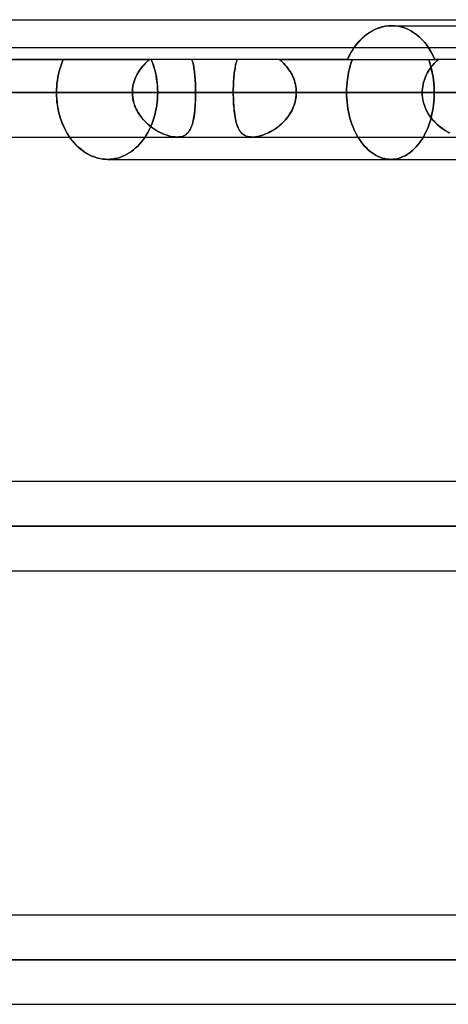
# Model space of a CAD drawing. Header units: millimetres. Extents: x -288 to 288, y -123 to 100.
# Tile 45 of 76: x 44 to 55, y -43 to -18. Entities that reach past the tile are written whole.
import ezdxf

# ---------------------------------------------------------------- set-up
doc = ezdxf.new("R2010")
doc.units = ezdxf.units.MM
doc.layers.add('MAIN-1', color=7, linetype='Continuous')
doc.layers.add('MAIN-2', color=7, linetype='Continuous')

msp = doc.modelspace()

# ---------------------------------------------------------------- linework, layer by layer
at = {"layer": 'MAIN-1'}
for p, q in [((-81.36, -18.457), (81.36, -18.457)), ((53.417, -18.698), (53.337, -18.737)), ((53.497, -18.666), (53.417, -18.698)), ((53.579, -18.641), (53.497, -18.666)), ((53.661, -18.624), (53.579, -18.641)), ((53.742, -18.613), (53.661, -18.624)), ((53.822, -18.61), (53.742, -18.613)), ((53.822, -18.61), (57.45, -18.61)), ((53.045, -18.957), (52.981, -19.026)), ((53.114, -18.893), (53.045, -18.957)), ((53.185, -18.835), (53.114, -18.893)), ((53.26, -18.782), (53.185, -18.835)), ((53.337, -18.737), (53.26, -18.782)), ((170.929, -19.175), (-170.929, -19.175)), ((52.922, -19.098), (52.866, -19.175)), ((52.981, -19.026), (52.922, -19.098)), ((-171.99, -20.305), (171.99, -20.305)), ((-170.929, -21.435), (170.929, -21.435)), ((45.649, -21.435), (45.692, -21.494)), ((45.692, -21.494), (45.737, -21.551)), ((45.737, -21.551), (45.785, -21.605)), ((45.785, -21.605), (45.835, -21.657)), ((45.835, -21.657), (45.887, -21.706)), ((45.887, -21.706), (45.942, -21.752)), ((45.942, -21.752), (45.998, -21.794)), ((45.998, -21.794), (46.057, -21.833)), ((46.057, -21.833), (46.116, -21.868)), ((46.116, -21.868), (46.177, -21.899)), ((46.177, -21.899), (46.239, -21.926)), ((46.239, -21.926), (46.302, -21.949)), ((46.302, -21.949), (46.365, -21.968)), ((46.365, -21.968), (46.428, -21.982)), ((46.428, -21.982), (46.491, -21.992)), ((46.491, -21.992), (46.553, -21.998)), ((46.553, -21.998), (46.615, -22)), ((46.615, -22), (56.587, -22)), ((170.929, -30.175), (-170.929, -30.175)), ((-171.99, -31.305), (171.99, -31.305)), ((-171.054, -32.435), (171.054, -32.435)), ((163.11, -41.175), (-163.11, -41.175)), ((-163.851, -42.305), (163.851, -42.305)), ((-163.059, -43.435), (163.059, -43.435))]:
    msp.add_line(p, q, dxfattribs=at)
at = {"layer": 'MAIN-2'}
for p, q in [((53.283, -18.768), (53.357, -18.726)), ((53.357, -18.726), (53.434, -18.69)), ((53.434, -18.69), (53.511, -18.661)), ((53.511, -18.661), (53.589, -18.638)), ((53.589, -18.638), (53.668, -18.623)), ((53.668, -18.623), (53.745, -18.613)), ((53.745, -18.613), (53.822, -18.61)), ((53.822, -18.61), (53.903, -18.613)), ((53.903, -18.613), (53.822, -18.61)), ((53.903, -18.613), (53.986, -18.624)), ((53.986, -18.624), (53.903, -18.613)), ((53.986, -18.624), (54.068, -18.642)), ((54.068, -18.642), (53.986, -18.624)), ((54.068, -18.642), (54.151, -18.668)), ((54.151, -18.668), (54.068, -18.642)), ((54.151, -18.668), (54.232, -18.701)), ((54.232, -18.701), (54.151, -18.668)), ((54.232, -18.701), (54.311, -18.741)), ((54.311, -18.741), (54.232, -18.701)), ((53.01, -18.993), (53.074, -18.929)), ((53.074, -18.929), (53.14, -18.87)), ((53.14, -18.87), (53.21, -18.816)), ((53.21, -18.816), (53.283, -18.768)), ((54.311, -18.741), (54.389, -18.789)), ((54.389, -18.789), (54.311, -18.741)), ((54.389, -18.789), (54.463, -18.843)), ((54.463, -18.843), (54.389, -18.789)), ((54.463, -18.843), (54.534, -18.903)), ((54.534, -18.903), (54.463, -18.843)), ((54.534, -18.903), (54.601, -18.969)), ((54.601, -18.969), (54.534, -18.903)), ((54.601, -18.969), (54.664, -19.039)), ((54.664, -19.039), (54.601, -18.969)), ((52.794, -19.29), (52.844, -19.208)), ((52.836, -19.22), (52.808, -19.266)), ((52.866, -19.175), (52.836, -19.22)), ((52.844, -19.208), (52.896, -19.132)), ((52.896, -19.132), (52.951, -19.061)), ((52.951, -19.061), (53.01, -18.993)), ((54.664, -19.039), (54.722, -19.114)), ((54.722, -19.114), (54.664, -19.039)), ((54.722, -19.114), (54.777, -19.194)), ((54.777, -19.194), (54.722, -19.114)), ((54.777, -19.194), (54.828, -19.28)), ((54.828, -19.28), (54.777, -19.194)), ((52.705, -19.468), (-52.705, -19.468)), ((-47.676, -19.468), (47.676, -19.468)), ((45.458, -19.538), (45.487, -19.468)), ((45.487, -19.468), (45.458, -19.538)), ((47.676, -19.468), (47.638, -19.5)), ((47.638, -19.5), (47.676, -19.468)), ((47.751, -19.546), (47.72, -19.468)), ((47.721, -19.468), (47.749, -19.538)), ((48.764, -19.5), (48.753, -19.468)), ((48.753, -19.468), (48.764, -19.501)), ((49.903, -19.468), (49.892, -19.501)), ((49.892, -19.5), (49.903, -19.468)), ((50.978, -19.468), (51.015, -19.5)), ((51.015, -19.5), (50.978, -19.468)), ((50.978, -19.468), (54.92, -19.468)), ((52.705, -19.468), (52.748, -19.377)), ((52.729, -19.415), (52.705, -19.468)), ((52.705, -19.468), (55.011, -19.468)), ((52.754, -19.364), (52.729, -19.415)), ((52.748, -19.377), (52.794, -19.29)), ((52.78, -19.314), (52.754, -19.364)), ((52.808, -19.266), (52.78, -19.314)), ((52.828, -19.468), (52.8, -19.546)), ((52.8, -19.546), (52.828, -19.468)), ((54.762, -19.468), (54.789, -19.546)), ((54.787, -19.538), (54.763, -19.468)), ((54.828, -19.28), (54.876, -19.371)), ((54.876, -19.371), (54.828, -19.28)), ((54.876, -19.371), (54.92, -19.468)), ((54.92, -19.468), (54.876, -19.371)), ((60.027, -19.468), (54.92, -19.468)), ((54.974, -19.5), (55.011, -19.468)), ((55.011, -19.468), (54.974, -19.501)), ((45.385, -19.762), (45.407, -19.686)), ((45.407, -19.686), (45.385, -19.762)), ((45.407, -19.686), (45.431, -19.611)), ((45.431, -19.611), (45.407, -19.686)), ((45.431, -19.611), (45.458, -19.538)), ((45.458, -19.538), (45.431, -19.611)), ((47.434, -19.726), (47.405, -19.769)), ((47.405, -19.77), (47.433, -19.727)), ((47.433, -19.727), (47.463, -19.686)), ((47.464, -19.685), (47.434, -19.726)), ((47.463, -19.686), (47.495, -19.646)), ((47.496, -19.645), (47.464, -19.685)), ((47.495, -19.646), (47.529, -19.608)), ((47.53, -19.607), (47.496, -19.645)), ((47.529, -19.608), (47.564, -19.57)), ((47.565, -19.57), (47.53, -19.607)), ((47.564, -19.57), (47.6, -19.535)), ((47.601, -19.534), (47.565, -19.57)), ((47.6, -19.535), (47.638, -19.5)), ((47.638, -19.5), (47.601, -19.534)), ((47.749, -19.538), (47.775, -19.611)), ((47.779, -19.626), (47.751, -19.546)), ((47.775, -19.611), (47.798, -19.686)), ((47.804, -19.708), (47.779, -19.626)), ((47.798, -19.686), (47.818, -19.762)), ((47.826, -19.792), (47.804, -19.708)), ((48.774, -19.535), (48.764, -19.5)), ((48.764, -19.501), (48.774, -19.536)), ((48.783, -19.571), (48.774, -19.535)), ((48.774, -19.536), (48.783, -19.572)), ((48.792, -19.609), (48.783, -19.571)), ((48.783, -19.572), (48.792, -19.609)), ((48.799, -19.648), (48.792, -19.609)), ((48.792, -19.609), (48.799, -19.648)), ((48.806, -19.689), (48.799, -19.648)), ((48.799, -19.648), (48.806, -19.689)), ((48.813, -19.731), (48.806, -19.689)), ((48.806, -19.689), (48.813, -19.731)), ((48.818, -19.774), (48.813, -19.731)), ((48.813, -19.731), (48.818, -19.773)), ((49.841, -19.73), (49.835, -19.773)), ((49.835, -19.773), (49.841, -19.73)), ((49.848, -19.688), (49.841, -19.73)), ((49.841, -19.73), (49.848, -19.688)), ((49.855, -19.648), (49.848, -19.688)), ((49.848, -19.688), (49.856, -19.648)), ((49.864, -19.609), (49.855, -19.648)), ((49.856, -19.648), (49.864, -19.609)), ((49.872, -19.571), (49.864, -19.609)), ((49.864, -19.609), (49.872, -19.571)), ((49.882, -19.535), (49.872, -19.571)), ((49.872, -19.571), (49.882, -19.535)), ((49.882, -19.535), (49.892, -19.5)), ((49.892, -19.501), (49.882, -19.535)), ((51.015, -19.5), (51.052, -19.534)), ((51.052, -19.534), (51.015, -19.5)), ((51.052, -19.534), (51.088, -19.57)), ((51.088, -19.57), (51.052, -19.534)), ((51.088, -19.57), (51.122, -19.607)), ((51.122, -19.607), (51.088, -19.57)), ((51.122, -19.607), (51.155, -19.645)), ((51.156, -19.646), (51.122, -19.607)), ((51.155, -19.645), (51.187, -19.685)), ((51.187, -19.686), (51.156, -19.646)), ((51.187, -19.685), (51.216, -19.727)), ((51.217, -19.728), (51.187, -19.686)), ((51.216, -19.727), (51.244, -19.769)), ((51.245, -19.771), (51.217, -19.728)), ((52.752, -19.708), (52.732, -19.792)), ((52.732, -19.792), (52.752, -19.708)), ((52.774, -19.626), (52.752, -19.708)), ((52.752, -19.708), (52.774, -19.626)), ((52.8, -19.546), (52.774, -19.626)), ((52.774, -19.626), (52.8, -19.546)), ((54.751, -19.773), (54.778, -19.73)), ((54.778, -19.73), (54.751, -19.773)), ((54.778, -19.73), (54.807, -19.688)), ((54.807, -19.688), (54.778, -19.73)), ((54.809, -19.611), (54.787, -19.538)), ((54.789, -19.546), (54.813, -19.626)), ((54.807, -19.688), (54.837, -19.648)), ((54.837, -19.648), (54.807, -19.688)), ((54.829, -19.686), (54.809, -19.611)), ((54.813, -19.626), (54.835, -19.708)), ((54.847, -19.762), (54.829, -19.686)), ((54.835, -19.708), (54.853, -19.792)), ((54.837, -19.648), (54.87, -19.609)), ((54.869, -19.609), (54.837, -19.648)), ((54.903, -19.571), (54.869, -19.609)), ((54.87, -19.609), (54.903, -19.571)), ((54.903, -19.571), (54.938, -19.535)), ((54.938, -19.535), (54.903, -19.571)), ((54.938, -19.535), (54.974, -19.5)), ((54.974, -19.501), (54.938, -19.535)), ((45.338, -19.994), (45.351, -19.916)), ((45.351, -19.916), (45.338, -19.994)), ((45.351, -19.916), (45.367, -19.838)), ((45.367, -19.838), (45.351, -19.916)), ((45.367, -19.838), (45.385, -19.762)), ((45.385, -19.762), (45.367, -19.838)), ((47.311, -19.952), (47.293, -20.001)), ((47.293, -20.002), (47.311, -19.953)), ((47.331, -19.905), (47.311, -19.952)), ((47.311, -19.953), (47.331, -19.905)), ((47.354, -19.858), (47.331, -19.905)), ((47.331, -19.905), (47.353, -19.859)), ((47.353, -19.859), (47.378, -19.814)), ((47.378, -19.813), (47.354, -19.858)), ((47.405, -19.769), (47.378, -19.813)), ((47.378, -19.814), (47.405, -19.77)), ((47.818, -19.762), (47.836, -19.839)), ((47.844, -19.877), (47.826, -19.792)), ((47.836, -19.839), (47.851, -19.916)), ((47.859, -19.963), (47.844, -19.877)), ((47.851, -19.916), (47.863, -19.994)), ((47.87, -20.049), (47.859, -19.963)), ((48.818, -19.773), (48.823, -19.818)), ((48.823, -19.818), (48.818, -19.774)), ((48.828, -19.863), (48.823, -19.818)), ((48.823, -19.818), (48.828, -19.863)), ((48.832, -19.91), (48.828, -19.863)), ((48.828, -19.863), (48.832, -19.909)), ((48.832, -19.909), (48.835, -19.956)), ((48.835, -19.957), (48.832, -19.91)), ((48.835, -19.956), (48.838, -20.005)), ((48.839, -20.005), (48.835, -19.957)), ((49.817, -19.956), (49.813, -20.004)), ((49.813, -20.005), (49.817, -19.956)), ((49.821, -19.909), (49.817, -19.956)), ((49.817, -19.956), (49.821, -19.909)), ((49.825, -19.862), (49.821, -19.909)), ((49.821, -19.909), (49.825, -19.863)), ((49.83, -19.817), (49.825, -19.862)), ((49.825, -19.863), (49.83, -19.817)), ((49.835, -19.773), (49.83, -19.817)), ((49.83, -19.817), (49.835, -19.773)), ((51.244, -19.769), (51.271, -19.813)), ((51.271, -19.815), (51.245, -19.771)), ((51.271, -19.813), (51.295, -19.858)), ((51.296, -19.86), (51.271, -19.815)), ((51.295, -19.858), (51.317, -19.905)), ((51.318, -19.907), (51.296, -19.86)), ((51.317, -19.905), (51.337, -19.952)), ((51.338, -19.954), (51.318, -19.907)), ((51.337, -19.952), (51.354, -20.001)), ((51.355, -20.003), (51.338, -19.954)), ((52.702, -19.963), (52.692, -20.049)), ((52.692, -20.049), (52.702, -19.963)), ((52.716, -19.877), (52.702, -19.963)), ((52.702, -19.963), (52.716, -19.877)), ((52.732, -19.792), (52.716, -19.877)), ((52.716, -19.877), (52.732, -19.792)), ((54.645, -20.005), (54.662, -19.956)), ((54.662, -19.956), (54.646, -20.004)), ((54.662, -19.956), (54.681, -19.909)), ((54.681, -19.909), (54.662, -19.956)), ((54.702, -19.862), (54.681, -19.909)), ((54.681, -19.909), (54.702, -19.863)), ((54.702, -19.863), (54.725, -19.817)), ((54.726, -19.817), (54.702, -19.862)), ((54.725, -19.817), (54.751, -19.773)), ((54.751, -19.773), (54.726, -19.817)), ((54.862, -19.838), (54.847, -19.762)), ((54.853, -19.792), (54.869, -19.877)), ((54.875, -19.916), (54.862, -19.838)), ((54.869, -19.877), (54.882, -19.963)), ((54.886, -19.994), (54.875, -19.916)), ((54.882, -19.963), (54.892, -20.049)), ((45.316, -20.305), (45.317, -20.228)), ((45.317, -20.228), (45.316, -20.305)), ((45.317, -20.228), (45.321, -20.151)), ((45.321, -20.151), (45.317, -20.228)), ((45.321, -20.151), (45.328, -20.073)), ((45.328, -20.073), (45.321, -20.151)), ((45.328, -20.073), (45.338, -19.994)), ((45.338, -19.994), (45.328, -20.073)), ((47.243, -20.253), (47.248, -20.202)), ((47.248, -20.202), (47.244, -20.253)), ((47.255, -20.151), (47.248, -20.202)), ((47.248, -20.202), (47.255, -20.151)), ((47.265, -20.1), (47.255, -20.151)), ((47.255, -20.151), (47.265, -20.101)), ((47.278, -20.05), (47.265, -20.1)), ((47.265, -20.101), (47.277, -20.051)), ((47.277, -20.051), (47.293, -20.002)), ((47.293, -20.001), (47.278, -20.05)), ((47.863, -19.994), (47.873, -20.073)), ((47.878, -20.135), (47.87, -20.049)), ((47.873, -20.073), (47.88, -20.151)), ((47.883, -20.221), (47.878, -20.135)), ((47.88, -20.151), (47.883, -20.228)), ((47.885, -20.305), (47.883, -20.221)), ((47.883, -20.228), (47.885, -20.305)), ((48.838, -20.005), (48.841, -20.053)), ((48.841, -20.054), (48.839, -20.005)), ((48.841, -20.053), (48.843, -20.103)), ((48.843, -20.103), (48.841, -20.054)), ((48.845, -20.153), (48.843, -20.103)), ((48.843, -20.103), (48.845, -20.153)), ((48.846, -20.203), (48.845, -20.153)), ((48.845, -20.153), (48.846, -20.203)), ((48.846, -20.254), (48.846, -20.203)), ((48.846, -20.203), (48.846, -20.254)), ((49.807, -20.152), (49.805, -20.203)), ((49.805, -20.203), (49.807, -20.153)), ((49.805, -20.203), (49.805, -20.254)), ((49.805, -20.254), (49.805, -20.203)), ((49.808, -20.102), (49.807, -20.152)), ((49.807, -20.153), (49.808, -20.103)), ((49.811, -20.053), (49.808, -20.102)), ((49.808, -20.103), (49.811, -20.054)), ((49.813, -20.004), (49.811, -20.053)), ((49.811, -20.054), (49.813, -20.005)), ((51.354, -20.001), (51.369, -20.05)), ((51.37, -20.052), (51.355, -20.003)), ((51.369, -20.05), (51.382, -20.1)), ((51.382, -20.101), (51.37, -20.052)), ((51.382, -20.1), (51.392, -20.151)), ((51.392, -20.152), (51.382, -20.101)), ((51.392, -20.151), (51.399, -20.202)), ((51.399, -20.202), (51.392, -20.152)), ((51.399, -20.202), (51.403, -20.253)), ((51.403, -20.254), (51.399, -20.202)), ((52.68, -20.221), (52.679, -20.305)), ((52.679, -20.305), (52.68, -20.221)), ((52.685, -20.135), (52.68, -20.221)), ((52.68, -20.221), (52.685, -20.135)), ((52.692, -20.049), (52.685, -20.135)), ((52.685, -20.135), (52.692, -20.049)), ((54.6, -20.254), (54.604, -20.203)), ((54.604, -20.203), (54.6, -20.254)), ((54.611, -20.152), (54.604, -20.203)), ((54.604, -20.203), (54.611, -20.153)), ((54.62, -20.102), (54.611, -20.152)), ((54.611, -20.153), (54.62, -20.103)), ((54.632, -20.053), (54.62, -20.102)), ((54.62, -20.103), (54.631, -20.054)), ((54.631, -20.054), (54.645, -20.005)), ((54.646, -20.004), (54.632, -20.053)), ((54.894, -20.073), (54.886, -19.994)), ((54.892, -20.049), (54.899, -20.135)), ((54.9, -20.151), (54.894, -20.073)), ((54.899, -20.135), (54.903, -20.221)), ((54.903, -20.228), (54.9, -20.151)), ((54.903, -20.221), (54.904, -20.305)), ((54.904, -20.305), (54.903, -20.228)), ((171.99, -20.305), (-171.99, -20.305)), ((170.496, -20.305), (-170.496, -20.305)), ((-57.802, -20.305), (57.802, -20.305)), ((-56.951, -20.305), (56.951, -20.305)), ((56.951, -20.305), (-56.951, -20.305)), ((55.262, -20.305), (-55.262, -20.305)), ((-55.262, -20.305), (55.262, -20.305)), ((48.847, -20.305), (-48.847, -20.305)), ((-48.847, -20.305), (48.847, -20.305)), ((-47.242, -20.305), (47.242, -20.305)), ((47.242, -20.305), (-47.242, -20.305)), ((45.316, -20.305), (47.242, -20.305)), ((47.242, -20.305), (45.316, -20.305)), ((45.316, -20.305), (45.318, -20.39)), ((45.317, -20.383), (45.316, -20.305)), ((45.322, -20.462), (45.317, -20.383)), ((45.318, -20.39), (45.323, -20.477)), ((45.329, -20.542), (45.322, -20.462)), ((45.323, -20.477), (45.331, -20.564)), ((47.244, -20.253), (47.242, -20.305)), ((47.242, -20.305), (47.243, -20.253)), ((47.242, -20.305), (47.244, -20.365)), ((47.245, -20.375), (47.242, -20.305)), ((47.244, -20.365), (47.25, -20.425)), ((47.253, -20.445), (47.245, -20.375)), ((47.25, -20.425), (47.259, -20.484)), ((47.266, -20.513), (47.253, -20.445)), ((47.872, -20.549), (47.879, -20.467)), ((47.879, -20.467), (47.872, -20.549)), ((47.879, -20.467), (47.883, -20.386)), ((47.883, -20.386), (47.879, -20.467)), ((47.883, -20.386), (47.885, -20.305)), ((47.885, -20.305), (47.883, -20.386)), ((49.805, -20.305), (47.885, -20.305)), ((47.885, -20.305), (49.805, -20.305)), ((48.845, -20.447), (48.843, -20.517)), ((48.844, -20.486), (48.845, -20.426)), ((48.845, -20.426), (48.846, -20.366)), ((48.846, -20.376), (48.845, -20.447)), ((48.847, -20.305), (48.846, -20.254)), ((48.846, -20.254), (48.847, -20.305)), ((48.846, -20.366), (48.847, -20.305)), ((48.847, -20.305), (48.846, -20.376)), ((48.847, -20.305), (55.262, -20.305)), ((55.262, -20.305), (48.847, -20.305)), ((49.805, -20.254), (49.805, -20.305)), ((49.805, -20.305), (49.805, -20.254)), ((54.599, -20.305), (49.805, -20.305)), ((49.805, -20.305), (49.805, -20.371)), ((49.805, -20.305), (54.599, -20.305)), ((49.805, -20.366), (49.805, -20.305)), ((49.806, -20.427), (49.805, -20.366)), ((49.805, -20.371), (49.806, -20.437)), ((49.808, -20.487), (49.806, -20.427)), ((49.806, -20.437), (49.808, -20.502)), ((51.384, -20.499), (51.395, -20.435)), ((51.396, -20.426), (51.387, -20.485)), ((51.395, -20.435), (51.402, -20.37)), ((51.402, -20.366), (51.396, -20.426)), ((51.402, -20.37), (51.404, -20.305)), ((51.404, -20.305), (51.402, -20.366)), ((51.403, -20.253), (51.404, -20.305)), ((51.404, -20.305), (51.403, -20.254)), ((51.404, -20.305), (56.198, -20.305)), ((56.198, -20.305), (51.404, -20.305)), ((57.802, -20.305), (51.404, -20.305)), ((51.404, -20.305), (57.802, -20.305)), ((54.599, -20.305), (52.679, -20.305)), ((52.679, -20.305), (54.599, -20.305)), ((52.679, -20.305), (52.68, -20.386)), ((52.68, -20.386), (52.679, -20.305)), ((52.68, -20.386), (52.684, -20.467)), ((52.684, -20.467), (52.68, -20.386)), ((52.684, -20.467), (52.691, -20.549)), ((52.691, -20.549), (52.684, -20.467)), ((54.599, -20.305), (54.6, -20.254)), ((54.6, -20.254), (54.599, -20.305)), ((54.601, -20.366), (54.599, -20.305)), ((54.599, -20.305), (54.601, -20.371)), ((54.606, -20.427), (54.601, -20.366)), ((54.601, -20.371), (54.608, -20.437)), ((54.616, -20.487), (54.606, -20.427)), ((54.608, -20.437), (54.619, -20.502)), ((54.894, -20.542), (54.9, -20.462)), ((54.9, -20.462), (54.894, -20.542)), ((54.9, -20.462), (54.903, -20.383)), ((54.903, -20.383), (54.9, -20.462)), ((54.903, -20.383), (54.904, -20.305)), ((54.904, -20.305), (54.903, -20.383)), ((54.904, -20.305), (56.83, -20.305)), ((56.83, -20.305), (54.904, -20.305)), ((45.339, -20.621), (45.329, -20.542)), ((45.331, -20.564), (45.344, -20.651)), ((45.352, -20.701), (45.339, -20.621)), ((45.344, -20.651), (45.359, -20.737)), ((45.369, -20.78), (45.352, -20.701)), ((47.259, -20.484), (47.273, -20.542)), ((47.284, -20.581), (47.266, -20.513)), ((47.273, -20.542), (47.29, -20.599)), ((47.307, -20.647), (47.284, -20.581)), ((47.29, -20.599), (47.31, -20.656)), ((47.334, -20.712), (47.307, -20.647)), ((47.31, -20.656), (47.334, -20.711)), ((47.334, -20.711), (47.36, -20.764)), ((47.366, -20.774), (47.334, -20.712)), ((47.831, -20.795), (47.848, -20.713)), ((47.848, -20.713), (47.831, -20.795)), ((47.848, -20.713), (47.861, -20.631)), ((47.861, -20.631), (47.848, -20.713)), ((47.861, -20.631), (47.872, -20.549)), ((47.872, -20.549), (47.861, -20.631)), ((48.83, -20.72), (48.824, -20.784)), ((48.825, -20.772), (48.831, -20.718)), ((48.835, -20.654), (48.83, -20.72)), ((48.831, -20.718), (48.835, -20.662)), ((48.84, -20.586), (48.835, -20.654)), ((48.835, -20.662), (48.839, -20.604)), ((48.839, -20.604), (48.841, -20.546)), ((48.843, -20.517), (48.84, -20.586)), ((48.841, -20.546), (48.844, -20.486)), ((49.81, -20.547), (49.808, -20.487)), ((49.808, -20.502), (49.811, -20.566)), ((49.813, -20.605), (49.81, -20.547)), ((49.811, -20.566), (49.815, -20.63)), ((49.817, -20.663), (49.813, -20.605)), ((49.815, -20.63), (49.82, -20.692)), ((49.822, -20.719), (49.817, -20.663)), ((49.82, -20.692), (49.825, -20.752)), ((49.828, -20.774), (49.822, -20.719)), ((51.313, -20.715), (51.286, -20.769)), ((51.298, -20.745), (51.326, -20.686)), ((51.336, -20.659), (51.313, -20.715)), ((51.326, -20.686), (51.349, -20.625)), ((51.357, -20.602), (51.336, -20.659)), ((51.349, -20.625), (51.369, -20.563)), ((51.374, -20.544), (51.357, -20.602)), ((51.369, -20.563), (51.384, -20.499)), ((51.387, -20.485), (51.374, -20.544)), ((52.691, -20.549), (52.7, -20.631)), ((52.7, -20.631), (52.691, -20.549)), ((52.7, -20.631), (52.713, -20.713)), ((52.713, -20.713), (52.7, -20.631)), ((52.713, -20.713), (52.728, -20.795)), ((52.728, -20.795), (52.713, -20.713)), ((54.629, -20.547), (54.616, -20.487)), ((54.619, -20.502), (54.634, -20.566)), ((54.646, -20.605), (54.629, -20.547)), ((54.634, -20.566), (54.654, -20.63)), ((54.666, -20.663), (54.646, -20.605)), ((54.654, -20.63), (54.677, -20.692)), ((54.689, -20.719), (54.666, -20.663)), ((54.677, -20.692), (54.705, -20.752)), ((54.716, -20.774), (54.689, -20.719)), ((54.861, -20.78), (54.874, -20.701)), ((54.874, -20.701), (54.861, -20.78)), ((54.874, -20.701), (54.885, -20.621)), ((54.885, -20.621), (54.874, -20.701)), ((54.885, -20.621), (54.894, -20.542)), ((54.894, -20.542), (54.885, -20.621)), ((45.359, -20.737), (45.379, -20.823)), ((45.388, -20.858), (45.369, -20.78)), ((45.379, -20.823), (45.402, -20.908)), ((45.41, -20.935), (45.388, -20.858)), ((45.402, -20.908), (45.428, -20.991)), ((45.435, -21.011), (45.41, -20.935)), ((47.36, -20.764), (47.39, -20.816)), ((47.401, -20.834), (47.366, -20.774)), ((47.39, -20.816), (47.422, -20.866)), ((47.44, -20.892), (47.401, -20.834)), ((47.422, -20.866), (47.457, -20.915)), ((47.482, -20.947), (47.44, -20.892)), ((47.457, -20.915), (47.493, -20.962)), ((47.527, -21), (47.482, -20.947)), ((47.493, -20.962), (47.532, -21.006)), ((47.763, -21.032), (47.789, -20.954)), ((47.789, -20.954), (47.763, -21.032)), ((47.789, -20.954), (47.812, -20.875)), ((47.812, -20.875), (47.789, -20.954)), ((47.812, -20.875), (47.831, -20.795)), ((47.831, -20.795), (47.812, -20.875)), ((48.787, -21.021), (48.797, -20.975)), ((48.799, -20.963), (48.788, -21.017)), ((48.797, -20.975), (48.805, -20.927)), ((48.809, -20.906), (48.799, -20.963)), ((48.805, -20.927), (48.813, -20.877)), ((48.817, -20.846), (48.809, -20.906)), ((48.813, -20.877), (48.82, -20.826)), ((48.824, -20.784), (48.817, -20.846)), ((48.82, -20.826), (48.825, -20.772)), ((49.825, -20.752), (49.832, -20.811)), ((49.834, -20.827), (49.828, -20.774)), ((49.832, -20.811), (49.84, -20.868)), ((49.841, -20.879), (49.834, -20.827)), ((49.84, -20.868), (49.848, -20.922)), ((49.849, -20.929), (49.841, -20.879)), ((49.848, -20.922), (49.858, -20.975)), ((49.858, -20.976), (49.849, -20.929)), ((49.858, -20.975), (49.869, -21.025)), ((49.868, -21.022), (49.858, -20.976)), ((51.152, -20.969), (51.112, -21.014)), ((51.117, -21.009), (51.158, -20.961)), ((51.189, -20.921), (51.152, -20.969)), ((51.158, -20.961), (51.198, -20.91)), ((51.224, -20.872), (51.189, -20.921)), ((51.198, -20.91), (51.234, -20.857)), ((51.256, -20.821), (51.224, -20.872)), ((51.234, -20.857), (51.268, -20.802)), ((51.286, -20.769), (51.256, -20.821)), ((51.268, -20.802), (51.298, -20.745)), ((52.728, -20.795), (52.745, -20.875)), ((52.745, -20.875), (52.728, -20.795)), ((52.745, -20.875), (52.766, -20.954)), ((52.766, -20.954), (52.745, -20.875)), ((52.766, -20.954), (52.789, -21.032)), ((52.789, -21.032), (52.766, -20.954)), ((54.705, -20.752), (54.735, -20.811)), ((54.745, -20.827), (54.716, -20.774)), ((54.735, -20.811), (54.77, -20.868)), ((54.777, -20.879), (54.745, -20.827)), ((54.77, -20.868), (54.807, -20.922)), ((54.812, -20.929), (54.777, -20.879)), ((54.806, -21.011), (54.826, -20.935)), ((54.826, -20.935), (54.806, -21.011)), ((54.807, -20.922), (54.847, -20.975)), ((54.849, -20.976), (54.812, -20.929)), ((54.826, -20.935), (54.845, -20.858)), ((54.845, -20.858), (54.826, -20.935)), ((54.845, -20.858), (54.861, -20.78)), ((54.861, -20.78), (54.845, -20.858)), ((54.847, -20.975), (54.89, -21.025)), ((54.888, -21.022), (54.849, -20.976)), ((45.428, -20.991), (45.458, -21.072)), ((45.463, -21.085), (45.435, -21.011)), ((45.458, -21.072), (45.491, -21.151)), ((45.493, -21.157), (45.463, -21.085)), ((45.491, -21.151), (45.527, -21.227)), ((45.526, -21.226), (45.493, -21.157)), ((45.562, -21.293), (45.526, -21.226)), ((45.527, -21.227), (45.565, -21.299)), ((47.574, -21.05), (47.527, -21)), ((47.532, -21.006), (47.573, -21.049)), ((47.573, -21.049), (47.616, -21.09)), ((47.624, -21.098), (47.574, -21.05)), ((47.616, -21.09), (47.66, -21.129)), ((47.676, -21.142), (47.624, -21.098)), ((47.66, -21.129), (47.706, -21.166)), ((47.67, -21.251), (47.704, -21.181)), ((47.704, -21.181), (47.67, -21.251)), ((47.729, -21.183), (47.676, -21.142)), ((47.704, -21.181), (47.735, -21.107)), ((47.735, -21.107), (47.704, -21.181)), ((47.706, -21.166), (47.753, -21.201)), ((47.783, -21.222), (47.729, -21.183)), ((47.735, -21.107), (47.763, -21.032)), ((47.763, -21.032), (47.735, -21.107)), ((47.753, -21.201), (47.8, -21.233)), ((47.838, -21.257), (47.783, -21.222)), ((48.705, -21.252), (48.722, -21.219)), ((48.729, -21.205), (48.709, -21.243)), ((48.722, -21.219), (48.738, -21.184)), ((48.746, -21.163), (48.729, -21.205)), ((48.738, -21.184), (48.752, -21.146)), ((48.762, -21.118), (48.746, -21.163)), ((48.752, -21.146), (48.765, -21.106)), ((48.776, -21.069), (48.762, -21.118)), ((48.765, -21.106), (48.777, -21.065)), ((48.788, -21.017), (48.776, -21.069)), ((48.777, -21.065), (48.787, -21.021)), ((49.88, -21.066), (49.868, -21.022)), ((49.869, -21.025), (49.881, -21.072)), ((49.892, -21.108), (49.88, -21.066)), ((49.881, -21.072), (49.895, -21.117)), ((49.905, -21.147), (49.892, -21.108)), ((49.895, -21.117), (49.91, -21.159)), ((49.92, -21.185), (49.905, -21.147)), ((49.91, -21.159), (49.926, -21.198)), ((49.936, -21.22), (49.92, -21.185)), ((49.926, -21.198), (49.944, -21.234)), ((49.954, -21.253), (49.936, -21.22)), ((50.83, -21.25), (50.881, -21.216)), ((50.893, -21.208), (50.846, -21.24)), ((50.881, -21.216), (50.93, -21.18)), ((50.939, -21.174), (50.893, -21.208)), ((50.93, -21.18), (50.979, -21.141)), ((50.984, -21.137), (50.939, -21.174)), ((50.979, -21.141), (51.027, -21.1)), ((51.028, -21.098), (50.984, -21.137)), ((51.027, -21.1), (51.073, -21.056)), ((51.071, -21.057), (51.028, -21.098)), ((51.112, -21.014), (51.071, -21.057)), ((51.073, -21.056), (51.117, -21.009)), ((52.789, -21.032), (52.815, -21.107)), ((52.815, -21.107), (52.789, -21.032)), ((52.815, -21.107), (52.843, -21.181)), ((52.843, -21.181), (52.815, -21.107)), ((52.843, -21.181), (52.873, -21.251)), ((52.873, -21.251), (52.843, -21.181)), ((54.701, -21.293), (54.73, -21.226)), ((54.73, -21.226), (54.701, -21.293)), ((54.73, -21.226), (54.757, -21.157)), ((54.757, -21.157), (54.73, -21.226)), ((54.757, -21.157), (54.783, -21.085)), ((54.783, -21.085), (54.757, -21.157)), ((54.783, -21.085), (54.806, -21.011)), ((54.806, -21.011), (54.783, -21.085)), ((54.929, -21.066), (54.888, -21.022)), ((54.89, -21.025), (54.935, -21.072)), ((54.972, -21.108), (54.929, -21.066)), ((54.935, -21.072), (54.982, -21.117)), ((55.017, -21.147), (54.972, -21.108)), ((54.982, -21.117), (55.03, -21.159)), ((55.063, -21.185), (55.017, -21.147)), ((55.03, -21.159), (55.08, -21.198)), ((55.11, -21.22), (55.063, -21.185)), ((55.08, -21.198), (55.13, -21.234)), ((55.158, -21.253), (55.11, -21.22)), ((45.599, -21.357), (45.562, -21.293)), ((45.565, -21.299), (45.606, -21.369)), ((45.638, -21.419), (45.599, -21.357)), ((45.606, -21.369), (45.649, -21.435)), ((45.679, -21.477), (45.638, -21.419)), ((45.721, -21.531), (45.679, -21.477)), ((47.515, -21.504), (47.557, -21.446)), ((47.557, -21.446), (47.515, -21.504)), ((47.557, -21.446), (47.596, -21.384)), ((47.596, -21.384), (47.557, -21.446)), ((47.596, -21.384), (47.634, -21.319)), ((47.634, -21.319), (47.596, -21.384)), ((47.634, -21.319), (47.67, -21.251)), ((47.67, -21.251), (47.634, -21.319)), ((47.8, -21.233), (47.849, -21.264)), ((47.893, -21.29), (47.838, -21.257)), ((47.849, -21.264), (47.898, -21.292)), ((47.949, -21.319), (47.893, -21.29)), ((47.898, -21.292), (47.947, -21.318)), ((47.947, -21.318), (47.997, -21.341)), ((48.005, -21.345), (47.949, -21.319)), ((47.997, -21.341), (48.047, -21.363)), ((48.061, -21.368), (48.005, -21.345)), ((48.047, -21.363), (48.097, -21.381)), ((48.116, -21.388), (48.061, -21.368)), ((48.097, -21.381), (48.146, -21.397)), ((48.171, -21.405), (48.116, -21.388)), ((48.146, -21.397), (48.195, -21.411)), ((48.225, -21.418), (48.171, -21.405)), ((48.195, -21.411), (48.243, -21.421)), ((48.278, -21.427), (48.225, -21.418)), ((48.243, -21.421), (48.289, -21.429)), ((48.328, -21.433), (48.278, -21.427)), ((48.289, -21.429), (48.334, -21.434)), ((48.377, -21.435), (48.328, -21.433)), ((48.334, -21.434), (48.377, -21.435)), ((48.377, -21.435), (48.418, -21.433)), ((48.423, -21.433), (48.377, -21.435)), ((48.418, -21.433), (48.457, -21.429)), ((48.466, -21.427), (48.423, -21.433)), ((48.457, -21.429), (48.494, -21.421)), ((48.507, -21.417), (48.466, -21.427)), ((48.494, -21.421), (48.529, -21.41)), ((48.545, -21.403), (48.507, -21.417)), ((48.529, -21.41), (48.56, -21.395)), ((48.579, -21.385), (48.545, -21.403)), ((48.56, -21.395), (48.59, -21.378)), ((48.611, -21.364), (48.579, -21.385)), ((48.59, -21.378), (48.617, -21.358)), ((48.639, -21.339), (48.611, -21.364)), ((48.617, -21.358), (48.642, -21.336)), ((48.665, -21.31), (48.639, -21.339)), ((48.642, -21.336), (48.665, -21.31)), ((48.688, -21.279), (48.665, -21.31)), ((48.665, -21.31), (48.686, -21.282)), ((48.686, -21.282), (48.705, -21.252)), ((48.709, -21.243), (48.688, -21.279)), ((49.944, -21.234), (49.963, -21.268)), ((49.974, -21.283), (49.954, -21.253)), ((49.963, -21.268), (49.985, -21.298)), ((49.995, -21.311), (49.974, -21.283)), ((49.985, -21.298), (50.008, -21.326)), ((50.018, -21.336), (49.995, -21.311)), ((50.008, -21.326), (50.034, -21.351)), ((50.043, -21.359), (50.018, -21.336)), ((50.034, -21.351), (50.062, -21.372)), ((50.071, -21.379), (50.043, -21.359)), ((50.062, -21.372), (50.092, -21.391)), ((50.1, -21.396), (50.071, -21.379)), ((50.092, -21.391), (50.125, -21.407)), ((50.132, -21.41), (50.1, -21.396)), ((50.125, -21.407), (50.161, -21.419)), ((50.167, -21.421), (50.132, -21.41)), ((50.161, -21.419), (50.2, -21.428)), ((50.204, -21.429), (50.167, -21.421)), ((50.2, -21.428), (50.241, -21.433)), ((50.243, -21.433), (50.204, -21.429)), ((50.241, -21.433), (50.285, -21.435)), ((50.285, -21.435), (50.243, -21.433)), ((50.285, -21.435), (50.329, -21.433)), ((50.326, -21.434), (50.285, -21.435)), ((50.37, -21.429), (50.326, -21.434)), ((50.329, -21.433), (50.375, -21.428)), ((50.415, -21.422), (50.37, -21.429)), ((50.375, -21.428), (50.423, -21.42)), ((50.462, -21.412), (50.415, -21.422)), ((50.423, -21.42), (50.472, -21.409)), ((50.509, -21.399), (50.462, -21.412)), ((50.472, -21.409), (50.523, -21.395)), ((50.557, -21.383), (50.509, -21.399)), ((50.523, -21.395), (50.574, -21.377)), ((50.606, -21.365), (50.557, -21.383)), ((50.574, -21.377), (50.625, -21.357)), ((50.654, -21.345), (50.606, -21.365)), ((50.625, -21.357), (50.676, -21.334)), ((50.702, -21.322), (50.654, -21.345)), ((50.676, -21.334), (50.728, -21.309)), ((50.751, -21.297), (50.702, -21.322)), ((50.728, -21.309), (50.779, -21.281)), ((50.798, -21.269), (50.751, -21.297)), ((50.779, -21.281), (50.83, -21.25)), ((50.846, -21.24), (50.798, -21.269)), ((52.873, -21.251), (52.905, -21.319)), ((52.905, -21.319), (52.873, -21.251)), ((52.905, -21.319), (52.939, -21.384)), ((52.939, -21.384), (52.905, -21.319)), ((52.939, -21.384), (52.975, -21.446)), ((52.975, -21.446), (52.939, -21.384)), ((52.975, -21.446), (53.012, -21.504)), ((53.012, -21.504), (52.975, -21.446)), ((54.567, -21.531), (54.603, -21.477)), ((54.603, -21.477), (54.567, -21.531)), ((54.603, -21.477), (54.637, -21.419)), ((54.637, -21.419), (54.603, -21.477)), ((54.637, -21.419), (54.669, -21.357)), ((54.669, -21.357), (54.637, -21.419)), ((54.669, -21.357), (54.701, -21.293)), ((54.701, -21.293), (54.669, -21.357)), ((55.13, -21.234), (55.182, -21.268)), ((55.207, -21.283), (55.158, -21.253)), ((55.182, -21.268), (55.233, -21.298)), ((55.257, -21.311), (55.207, -21.283)), ((55.233, -21.298), (55.286, -21.326)), ((55.307, -21.336), (55.257, -21.311)), ((45.766, -21.584), (45.721, -21.531)), ((45.813, -21.635), (45.766, -21.584)), ((45.862, -21.683), (45.813, -21.635)), ((45.914, -21.729), (45.862, -21.683)), ((45.967, -21.771), (45.914, -21.729)), ((47.273, -21.757), (47.326, -21.712)), ((47.326, -21.712), (47.273, -21.757)), ((47.326, -21.712), (47.377, -21.664)), ((47.377, -21.664), (47.326, -21.712)), ((47.377, -21.664), (47.426, -21.613)), ((47.426, -21.613), (47.377, -21.664)), ((47.426, -21.613), (47.472, -21.56)), ((47.472, -21.56), (47.426, -21.613)), ((47.472, -21.56), (47.515, -21.504)), ((47.515, -21.504), (47.472, -21.56)), ((53.012, -21.504), (53.051, -21.56)), ((53.051, -21.56), (53.012, -21.504)), ((53.051, -21.56), (53.093, -21.613)), ((53.093, -21.613), (53.051, -21.56)), ((53.093, -21.613), (53.136, -21.664)), ((53.136, -21.664), (53.093, -21.613)), ((53.136, -21.664), (53.181, -21.712)), ((53.181, -21.712), (53.136, -21.664)), ((53.181, -21.712), (53.228, -21.757)), ((53.228, -21.757), (53.181, -21.712)), ((54.36, -21.771), (54.405, -21.729)), ((54.405, -21.729), (54.36, -21.771)), ((54.405, -21.729), (54.449, -21.683)), ((54.449, -21.683), (54.405, -21.729)), ((54.449, -21.683), (54.49, -21.635)), ((54.49, -21.635), (54.449, -21.683)), ((54.49, -21.635), (54.53, -21.584)), ((54.53, -21.584), (54.49, -21.635)), ((54.53, -21.584), (54.567, -21.531)), ((54.567, -21.531), (54.53, -21.584)), ((46.022, -21.811), (45.967, -21.771)), ((46.078, -21.847), (46.022, -21.811)), ((46.136, -21.879), (46.078, -21.847)), ((46.195, -21.908), (46.136, -21.879)), ((46.254, -21.932), (46.195, -21.908)), ((46.315, -21.953), (46.254, -21.932)), ((46.375, -21.97), (46.315, -21.953)), ((46.436, -21.983), (46.375, -21.97)), ((46.799, -21.982), (46.861, -21.968)), ((46.861, -21.968), (46.799, -21.982)), ((46.861, -21.968), (46.922, -21.95)), ((46.922, -21.95), (46.861, -21.968)), ((46.922, -21.95), (46.984, -21.928)), ((46.984, -21.928), (46.922, -21.95)), ((46.984, -21.928), (47.044, -21.902)), ((47.044, -21.902), (46.984, -21.928)), ((47.044, -21.902), (47.104, -21.871)), ((47.104, -21.871), (47.044, -21.902)), ((47.104, -21.871), (47.162, -21.837)), ((47.162, -21.837), (47.104, -21.871)), ((47.162, -21.837), (47.218, -21.799)), ((47.218, -21.799), (47.162, -21.837)), ((47.218, -21.799), (47.273, -21.757)), ((47.273, -21.757), (47.218, -21.799)), ((53.228, -21.757), (53.277, -21.799)), ((53.277, -21.799), (53.228, -21.757)), ((53.277, -21.799), (53.327, -21.837)), ((53.327, -21.837), (53.277, -21.799)), ((53.327, -21.837), (53.379, -21.871)), ((53.379, -21.871), (53.327, -21.837)), ((53.379, -21.871), (53.431, -21.902)), ((53.431, -21.902), (53.379, -21.871)), ((53.431, -21.902), (53.484, -21.928)), ((53.484, -21.928), (53.431, -21.902)), ((53.484, -21.928), (53.538, -21.95)), ((53.538, -21.95), (53.484, -21.928)), ((53.538, -21.95), (53.592, -21.968)), ((53.592, -21.968), (53.538, -21.95)), ((53.592, -21.968), (53.646, -21.982)), ((53.646, -21.982), (53.592, -21.968)), ((53.961, -21.983), (54.013, -21.97)), ((54.013, -21.97), (53.961, -21.983)), ((54.013, -21.97), (54.065, -21.953)), ((54.065, -21.953), (54.013, -21.97)), ((54.065, -21.953), (54.116, -21.932)), ((54.116, -21.932), (54.065, -21.953)), ((54.116, -21.932), (54.167, -21.908)), ((54.167, -21.908), (54.116, -21.932)), ((54.167, -21.908), (54.217, -21.879)), ((54.217, -21.879), (54.167, -21.908)), ((54.217, -21.879), (54.266, -21.847)), ((54.266, -21.847), (54.217, -21.879)), ((54.266, -21.847), (54.314, -21.811)), ((54.314, -21.811), (54.266, -21.847)), ((54.314, -21.811), (54.36, -21.771)), ((54.36, -21.771), (54.314, -21.811)), ((46.496, -21.993), (46.436, -21.983)), ((46.556, -21.998), (46.496, -21.993)), ((46.615, -22), (46.556, -21.998)), ((46.615, -22), (46.675, -21.998)), ((46.675, -21.998), (46.615, -22)), ((46.675, -21.998), (46.737, -21.992)), ((46.737, -21.992), (46.675, -21.998)), ((46.737, -21.992), (46.799, -21.982)), ((46.799, -21.982), (46.737, -21.992)), ((53.646, -21.982), (53.7, -21.992)), ((53.7, -21.992), (53.646, -21.982)), ((53.7, -21.992), (53.753, -21.998)), ((53.753, -21.998), (53.7, -21.992)), ((53.753, -21.998), (53.806, -22)), ((53.806, -22), (53.753, -21.998)), ((53.806, -22), (53.857, -21.998)), ((53.857, -21.998), (53.806, -22)), ((53.857, -21.998), (53.909, -21.993)), ((53.909, -21.993), (53.857, -21.998)), ((53.909, -21.993), (53.961, -21.983)), ((53.961, -21.983), (53.909, -21.993)), ((64.174, -30.175), (-64.174, -30.175)), ((171.99, -31.305), (-171.99, -31.305)), ((170.293, -31.305), (-170.293, -31.305)), ((-170.293, -31.305), (170.293, -31.305)), ((-64.969, -31.305), (64.969, -31.305)), ((64.969, -31.305), (-64.969, -31.305)), ((63.49, -31.305), (-63.49, -31.305)), ((-63.49, -31.305), (63.49, -31.305)), ((-64.3, -32.435), (64.3, -32.435)), ((163.851, -42.305), (-163.851, -42.305)), ((162.301, -42.305), (-162.301, -42.305)), ((-162.301, -42.305), (162.301, -42.305)), ((-72.98, -42.305), (72.98, -42.305)), ((72.98, -42.305), (-72.98, -42.305)), ((71.489, -42.305), (-71.489, -42.305)), ((-71.489, -42.305), (71.489, -42.305))]:
    msp.add_line(p, q, dxfattribs=at)

doc.saveas('drawing.dxf')
